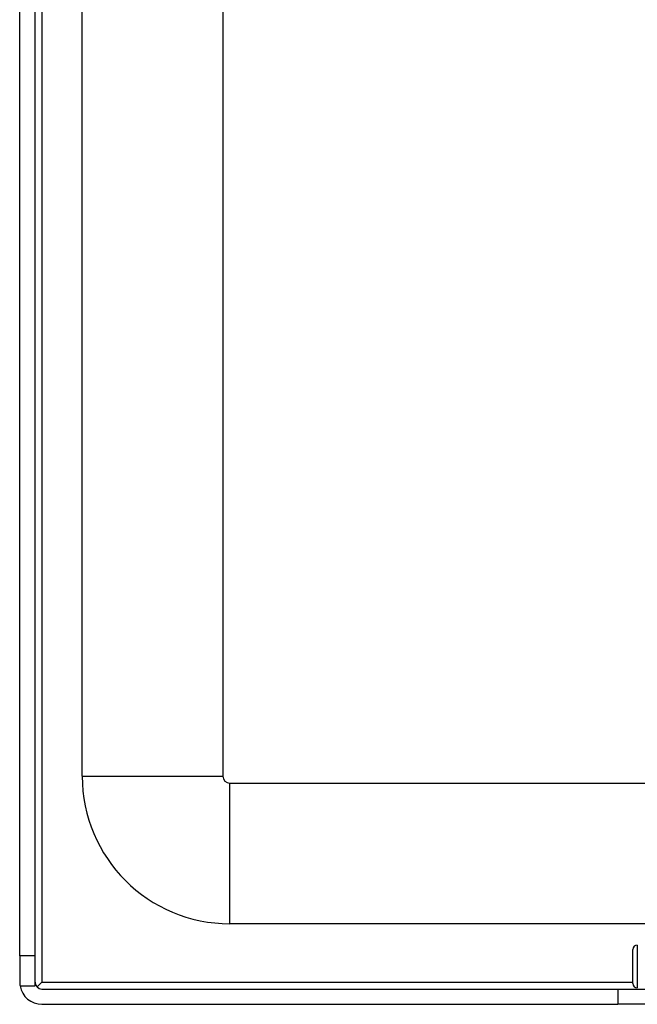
# Model space of a CAD drawing. Header units: inches. Extents: x 12 to 399, y 35 to 190.
# Tile 102 of 256: x 54.16 to 56.9, y 96.25 to 100.62. Entities that reach past the tile are written whole.
import ezdxf

# ---------------------------------------------------------------- set-up
doc = ezdxf.new("R2010")
doc.units = ezdxf.units.IN
doc.header["$MEASUREMENT"] = 0
doc.layers.add('Visible Edges(ANSI)', color=7, linetype='Continuous', lineweight=25)
doc.layers.add('Visible Tangent Edges(ANSI)', color=7, linetype='Continuous', lineweight=25)

msp = doc.modelspace()

# ---------------------------------------------------------------- linework, layer by layer
at = {"layer": 'Visible Edges(ANSI)'}
for p, q in [((54.1583, 96.4652), (54.1583, 133.0682)), ((54.2263, 96.4652), (54.2263, 133.0682)), ((54.4358, 97.2632), (54.4358, 114.4864)), ((55.0608, 114.3243), (55.0608, 97.2632)), ((55.0918, 97.2322), (95.0278, 97.2322)), ((57.1534, 96.6072), (55.0918, 96.6072)), ((56.8817, 96.3414), (56.8817, 96.493)), ((54.2263, 96.4652), (54.1583, 96.4652)), ((54.1583, 96.4652), (54.1583, 96.3482)), ((54.2263, 96.3312), (54.2263, 96.4652)), ((54.2354, 96.3263), (54.2573, 96.3482)), ((54.1598, 96.3312), (54.2263, 96.3312)), ((54.2573, 96.3172), (56.8153, 96.3172)), ((56.8153, 96.3172), (57.1273, 96.3172)), ((54.2573, 96.2492), (56.8153, 96.2492)), ((57.1273, 96.2492), (56.8153, 96.2492))]:
    msp.add_line(p, q, dxfattribs=at)
for centre, radius, start, end in [((55.0918, 97.2632), 0.656, 180, 270), ((55.0918, 97.2632), 0.031, 180, 270), ((56.9014, 96.493), 0.0197, 90, 180), ((54.2573, 96.3482), 0.099, 180, 189.8877), ((54.2573, 96.3482), 0.031, 180, 270), ((54.2573, 96.3482), 0.099, 189.8877, 270), ((56.9014, 96.3414), 0.0197, 180, 270)]:
    msp.add_arc(centre, radius, start, end, dxfattribs=at)
at = {"layer": 'Visible Tangent Edges(ANSI)'}
for p, q in [((54.2573, 133.0682), (54.2573, 96.3482)), ((54.4358, 97.2632), (55.0608, 97.2632)), ((55.0918, 96.6072), (55.0918, 97.2322)), ((56.9014, 96.5127), (56.9014, 96.3217)), ((54.2573, 96.3482), (56.8817, 96.3482)), ((56.8153, 96.3172), (56.8153, 96.2492))]:
    msp.add_line(p, q, dxfattribs=at)

doc.saveas('drawing.dxf')
